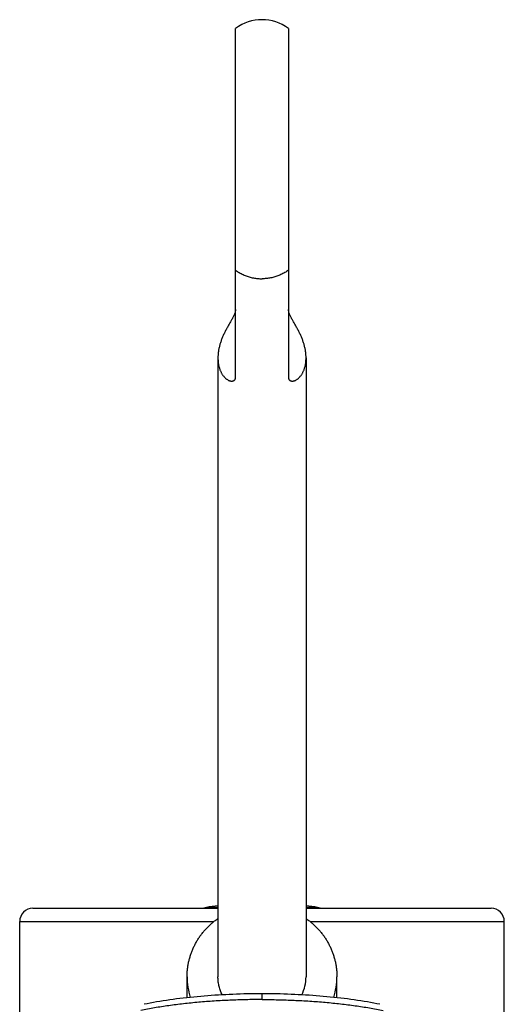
# Model space of a CAD drawing. Header units: millimetres. Extents: x 193 to 414, y 78 to 267.
# Tile 9 of 11: x 216 to 230, y 239 to 267. Entities that reach past the tile are written whole.
import ezdxf

# ---------------------------------------------------------------- set-up
doc = ezdxf.new("R2010")
doc.units = ezdxf.units.MM
doc.header["$LTSCALE"] = 30.734
doc.layers.get('0').update_dxf_attribs({"linetype": 'CONTINUOUS'})

msp = doc.modelspace()

# ---------------------------------------------------------------- linework, layer by layer
at = {"color": 7, "linetype": 'Continuous'}
for p, q in [((221.993, 256.928), (221.993, 266.826)), ((223.493, 266.826), (223.493, 256.928)), ((221.493, 257.476), (221.493, 239.905)), ((223.993, 257.476), (223.993, 239.905)), ((216.243, 241.847), (221.493, 241.847)), ((223.993, 241.847), (229.243, 241.847)), ((215.868, 231.451), (215.868, 241.472)), ((229.618, 231.451), (229.618, 241.472)), ((220.618, 239.308), (220.618, 239.905)), ((224.868, 239.308), (224.868, 239.905))]:
    msp.add_line(p, q, dxfattribs=at)
at = {"color": 9, "linetype": 'Continuous'}
for p, q in [((221.493, 241.872), (221.166, 241.872)), ((224.32, 241.872), (223.993, 241.872)), ((215.868, 241.472), (221.38, 241.472)), ((224.106, 241.472), (229.618, 241.472)), ((222.743, 239.255), (222.743, 239.42))]:
    msp.add_line(p, q, dxfattribs=at)
at = {"color": 7, "linetype": 'Continuous'}
for points in [[(222.743, 239.42), (222.644, 239.42), (222.54, 239.419), (222.436, 239.418), (222.332, 239.416), (222.229, 239.414), (222.125, 239.411), (222.022, 239.407), (221.919, 239.404), (221.816, 239.399), (221.713, 239.394), (221.611, 239.389), (221.508, 239.383), (221.407, 239.377), (221.305, 239.37), (221.204, 239.362), (221.104, 239.354), (221.003, 239.346), (220.904, 239.337), (220.805, 239.327), (220.706, 239.317), (220.608, 239.307), (220.51, 239.296), (220.413, 239.284), (220.317, 239.272), (220.222, 239.259), (220.127, 239.246), (220.032, 239.232), (219.939, 239.218), (219.846, 239.203), (219.754, 239.188), (219.662, 239.172), (219.572, 239.155), (219.482, 239.138), (219.397, 239.121)], [(226.089, 239.121), (226.004, 239.138), (225.914, 239.155), (225.824, 239.172), (225.732, 239.188), (225.64, 239.203), (225.547, 239.218), (225.454, 239.232), (225.359, 239.246), (225.264, 239.259), (225.169, 239.272), (225.073, 239.284), (224.976, 239.296), (224.878, 239.307), (224.78, 239.317), (224.681, 239.327), (224.582, 239.337), (224.483, 239.346), (224.382, 239.354), (224.282, 239.362), (224.181, 239.37), (224.079, 239.377), (223.978, 239.383), (223.875, 239.389), (223.773, 239.394), (223.67, 239.399), (223.567, 239.404), (223.464, 239.407), (223.361, 239.411), (223.257, 239.414), (223.154, 239.416), (223.05, 239.418), (222.946, 239.419), (222.842, 239.42), (222.743, 239.42)]]:
    msp.add_lwpolyline(points, dxfattribs=at)
for centre, radius, start, end in [((222.743, 265.826), 1.25, 53.1301, 126.8699), ((216.243, 241.472), 0.375, 90, 180), ((221.205, 241.625), 0.25, 99.073, 117.4407), ((222.743, 231.997), 10, 97.1809, 99.073), ((222.743, 231.997), 10, 80.927, 82.8191), ((224.28, 241.625), 0.25, 62.5593, 80.927), ((229.243, 241.472), 0.375, 0, 90), ((222.588, 239.906), 1.97, 180.0135, 197.3664), ((222.83, 239.906), 1.163, 333.6191, 359.9537), ((222.898, 239.906), 1.97, 342.6336, 359.9865)]:
    msp.add_arc(centre, radius, start, end, dxfattribs=at)
at = {"color": 9, "linetype": 'Continuous'}
for points, knots in [([(221.993, 259.961), (222.01, 259.949), (222.043, 259.926), (222.095, 259.894), (222.149, 259.865), (222.204, 259.838), (222.261, 259.813), (222.318, 259.792), (222.377, 259.773), (222.437, 259.757), (222.497, 259.744), (222.558, 259.734), (222.619, 259.726), (222.681, 259.722), (222.722, 259.721), (222.743, 259.721)], [0, 0, 0, 0, 0.061073, 0.1222552, 0.1835415, 0.2449258, 0.3064013, 0.36796, 0.4295933, 0.4912919, 0.5530459, 0.6148448, 0.6766778, 0.7385336, 0.800401, 0.800401, 0.800401, 0.800401]), ([(223.493, 259.961), (223.476, 259.949), (223.443, 259.926), (223.391, 259.894), (223.337, 259.865), (223.282, 259.838), (223.225, 259.813), (223.168, 259.792), (223.109, 259.773), (223.049, 259.757), (222.989, 259.744), (222.928, 259.734), (222.867, 259.726), (222.805, 259.722), (222.764, 259.721), (222.743, 259.721)], [0, 0, 0, 0, 0.061073, 0.1222552, 0.1835415, 0.2449258, 0.3064013, 0.36796, 0.4295933, 0.4912919, 0.5530459, 0.6148448, 0.6766778, 0.7385336, 0.800401, 0.800401, 0.800401, 0.800401]), ([(222.743, 239.255), (222.667, 239.255), (222.515, 239.255), (222.288, 239.251), (222.061, 239.245), (221.835, 239.236), (221.611, 239.226), (221.388, 239.212), (221.167, 239.197), (220.947, 239.179), (220.731, 239.158), (220.517, 239.135), (220.306, 239.11), (220.099, 239.083), (219.895, 239.053), (219.695, 239.02), (219.499, 238.985), (219.37, 238.96), (219.307, 238.947)], [0, 0, 0, 0, 0.227676, 0.455154, 0.682112, 0.908225, 1.133191, 1.356724, 1.578551, 1.798414, 2.016073, 2.231266, 2.443716, 2.653153, 2.859321, 3.061971, 3.260863, 3.455763, 3.455763, 3.455763, 3.455763]), ([(222.743, 239.255), (222.819, 239.255), (222.971, 239.255), (223.198, 239.251), (223.425, 239.245), (223.651, 239.236), (223.875, 239.226), (224.098, 239.212), (224.319, 239.197), (224.538, 239.179), (224.755, 239.158), (224.969, 239.135), (225.18, 239.11), (225.387, 239.083), (225.591, 239.053), (225.791, 239.02), (225.987, 238.985), (226.116, 238.96), (226.179, 238.947)], [0, 0, 0, 0, 0.227676, 0.455154, 0.682112, 0.908225, 1.133191, 1.356724, 1.578551, 1.798414, 2.016073, 2.231266, 2.443716, 2.653153, 2.859321, 3.061971, 3.260863, 3.455763, 3.455763, 3.455763, 3.455763])]:
    msp.add_open_spline(points, degree=3, knots=knots, dxfattribs=at)
at = {"color": 7, "linetype": 'Continuous'}
for points, knots in [([(221.993, 258.85), (221.993, 258.841), (221.992, 258.822), (221.986, 258.793), (221.978, 258.761), (221.966, 258.728), (221.951, 258.692), (221.934, 258.655), (221.914, 258.617), (221.893, 258.577), (221.87, 258.535), (221.846, 258.493), (221.822, 258.45), (221.797, 258.407), (221.772, 258.362), (221.747, 258.318), (221.723, 258.273), (221.7, 258.227), (221.677, 258.182), (221.655, 258.136), (221.635, 258.09), (221.615, 258.044), (221.597, 257.997), (221.58, 257.951), (221.565, 257.905), (221.551, 257.859), (221.538, 257.813), (221.527, 257.767), (221.517, 257.721), (221.509, 257.676), (221.503, 257.631), (221.498, 257.586), (221.495, 257.541), (221.493, 257.505), (221.493, 257.483), (221.493, 257.476)], [0, 0, 0, 0, 0.027107, 0.056975, 0.089702, 0.125331, 0.163741, 0.204753, 0.248128, 0.293517, 0.340636, 0.38913, 0.438686, 0.489035, 0.539858, 0.590994, 0.642221, 0.693379, 0.744414, 0.795167, 0.845606, 0.895699, 0.945324, 0.994514, 1.043255, 1.091462, 1.13921, 1.186457, 1.233121, 1.279284, 1.324905, 1.36992, 1.414415, 1.45833, 1.480038, 1.480038, 1.480038, 1.480038]), ([(223.993, 257.476), (223.993, 257.483), (223.993, 257.505), (223.991, 257.541), (223.988, 257.586), (223.983, 257.631), (223.977, 257.676), (223.969, 257.721), (223.959, 257.767), (223.948, 257.813), (223.935, 257.859), (223.921, 257.905), (223.906, 257.951), (223.889, 257.997), (223.871, 258.044), (223.851, 258.09), (223.831, 258.136), (223.809, 258.182), (223.786, 258.227), (223.763, 258.273), (223.739, 258.318), (223.714, 258.362), (223.689, 258.407), (223.664, 258.45), (223.64, 258.493), (223.616, 258.535), (223.593, 258.577), (223.572, 258.617), (223.552, 258.655), (223.535, 258.692), (223.52, 258.728), (223.508, 258.761), (223.5, 258.793), (223.494, 258.822), (223.493, 258.841), (223.493, 258.85)], [0, 0, 0, 0, 0.021715, 0.065631, 0.110123, 0.155139, 0.200761, 0.24692, 0.293586, 0.340834, 0.388577, 0.436786, 0.485528, 0.534712, 0.584343, 0.634437, 0.684872, 0.735629, 0.786664, 0.83782, 0.88905, 0.940185, 0.991009, 1.041358, 1.090912, 1.139407, 1.186525, 1.231913, 1.275288, 1.316298, 1.354709, 1.390337, 1.423063, 1.452931, 1.480038, 1.480038, 1.480038, 1.480038]), ([(221.493, 257.476), (221.493, 257.468), (221.493, 257.447), (221.495, 257.412), (221.498, 257.37), (221.503, 257.328), (221.509, 257.288), (221.517, 257.249), (221.527, 257.21), (221.538, 257.173), (221.55, 257.137), (221.564, 257.102), (221.58, 257.069), (221.597, 257.037), (221.615, 257.006), (221.634, 256.978), (221.655, 256.951), (221.677, 256.926), (221.699, 256.903), (221.723, 256.883), (221.747, 256.865), (221.771, 256.849), (221.796, 256.836), (221.821, 256.826), (221.846, 256.819), (221.87, 256.815), (221.893, 256.815), (221.914, 256.817), (221.934, 256.823), (221.951, 256.833), (221.966, 256.846), (221.978, 256.862), (221.987, 256.882), (221.992, 256.904), (221.993, 256.92), (221.993, 256.928)], [0, 0, 0, 0, 0.021573, 0.064296, 0.106398, 0.147836, 0.188685, 0.228877, 0.268391, 0.307287, 0.345491, 0.382981, 0.419806, 0.455894, 0.491249, 0.525878, 0.559694, 0.592685, 0.624822, 0.65601, 0.686228, 0.715389, 0.743396, 0.770199, 0.795693, 0.819847, 0.84266, 0.864199, 0.884673, 0.904389, 0.923845, 0.943648, 0.964444, 0.986881, 1.011464, 1.011464, 1.011464, 1.011464]), ([(223.493, 256.928), (223.493, 256.92), (223.494, 256.904), (223.499, 256.882), (223.508, 256.862), (223.52, 256.846), (223.535, 256.833), (223.552, 256.823), (223.572, 256.817), (223.593, 256.815), (223.616, 256.815), (223.64, 256.819), (223.665, 256.826), (223.69, 256.836), (223.715, 256.849), (223.739, 256.865), (223.763, 256.883), (223.787, 256.903), (223.809, 256.926), (223.831, 256.951), (223.852, 256.978), (223.871, 257.006), (223.889, 257.037), (223.906, 257.069), (223.922, 257.102), (223.936, 257.137), (223.948, 257.173), (223.959, 257.21), (223.969, 257.249), (223.977, 257.288), (223.983, 257.328), (223.988, 257.37), (223.991, 257.412), (223.993, 257.447), (223.993, 257.468), (223.993, 257.476)], [0, 0, 0, 0, 0.024584, 0.04702, 0.067817, 0.087621, 0.107076, 0.126793, 0.147267, 0.168806, 0.19162, 0.215774, 0.241268, 0.268072, 0.296079, 0.325241, 0.355459, 0.386647, 0.418785, 0.451776, 0.485593, 0.520222, 0.555577, 0.591666, 0.628491, 0.665981, 0.704186, 0.743081, 0.782595, 0.822788, 0.863635, 0.905073, 0.947177, 0.989898, 1.011464, 1.011464, 1.011464, 1.011464]), ([(220.618, 239.905), (220.618, 239.94), (220.62, 240.009), (220.628, 240.112), (220.642, 240.215), (220.661, 240.316), (220.685, 240.417), (220.715, 240.517), (220.749, 240.615), (220.789, 240.711), (220.834, 240.805), (220.884, 240.897), (220.939, 240.986), (220.998, 241.073), (221.062, 241.156), (221.13, 241.236), (221.202, 241.313), (221.278, 241.386), (221.358, 241.456), (221.43, 241.512), (221.476, 241.545), (221.493, 241.557)], [0, 0, 0, 0, 0.10347, 0.207036, 0.310585, 0.414172, 0.517929, 0.621743, 0.725633, 0.829754, 0.933996, 1.038342, 1.142965, 1.247759, 1.352672, 1.457885, 1.563302, 1.668839, 1.774677, 1.880731, 1.943178, 1.943178, 1.943178, 1.943178]), ([(223.993, 241.557), (224.01, 241.545), (224.056, 241.512), (224.128, 241.456), (224.208, 241.386), (224.284, 241.313), (224.356, 241.236), (224.424, 241.156), (224.488, 241.073), (224.547, 240.986), (224.602, 240.897), (224.652, 240.805), (224.697, 240.711), (224.737, 240.615), (224.771, 240.517), (224.801, 240.417), (224.825, 240.316), (224.844, 240.215), (224.858, 240.112), (224.866, 240.009), (224.868, 239.94), (224.868, 239.905)], [0, 0, 0, 0, 0.062447, 0.1685, 0.274338, 0.379876, 0.485292, 0.590506, 0.695419, 0.800213, 0.904835, 1.009181, 1.113424, 1.217545, 1.321434, 1.425249, 1.529005, 1.632593, 1.736142, 1.839707, 1.943178, 1.943178, 1.943178, 1.943178]), ([(221.614, 239.389), (221.61, 239.398), (221.596, 239.426), (221.575, 239.474), (221.554, 239.534), (221.535, 239.594), (221.52, 239.655), (221.508, 239.717), (221.499, 239.779), (221.494, 239.842), (221.493, 239.884), (221.493, 239.905)], [0, 0, 0, 0, 0.0300971, 0.093382, 0.1565767, 0.2196922, 0.2827402, 0.3457333, 0.4086846, 0.4716077, 0.5345177, 0.5345177, 0.5345177, 0.5345177])]:
    msp.add_open_spline(points, degree=3, knots=knots, dxfattribs=at)

doc.saveas('drawing.dxf')
